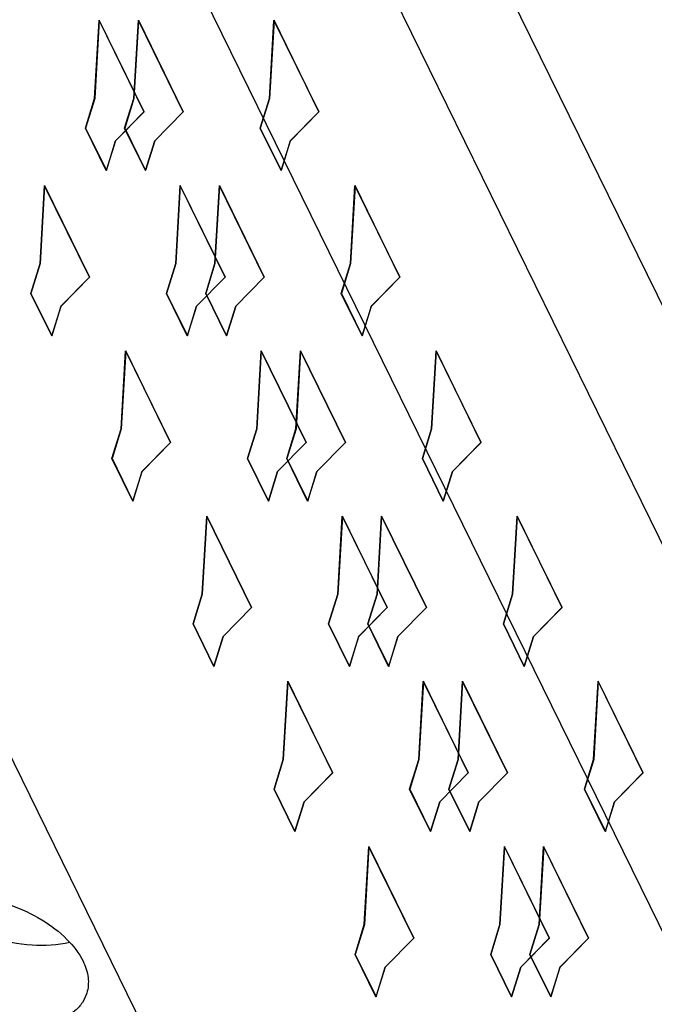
# Model space of a CAD drawing. Header units: millimetres. Extents: x 0 to 420, y 0 to 297.
# Tile 58 of 124: x 189.6 to 193.78, y 46.43 to 52.91. Entities that reach past the tile are written whole.
import ezdxf

# ---------------------------------------------------------------- set-up
doc = ezdxf.new("R2010")
doc.units = ezdxf.units.MM
doc.header["$LTSCALE"] = 23.1
doc.layers.get('0').update_dxf_attribs({"linetype": 'CONTINUOUS'})
doc.layers.add('INTFCLR_139', color=7, linetype='CONTINUOUS')

msp = doc.modelspace()

# ---------------------------------------------------------------- linework, layer by layer
at = {"color": 9, "linetype": 'CONTINUOUS'}
for p, q in [((202.72986, 32.90243), (189.34398, 60.17999)), ((202.14934, 32.51402), (188.76344, 59.79161))]:
    msp.add_line(p, q, dxfattribs=at)
at = {"color": 7, "linetype": 'CONTINUOUS'}
for p, q in [((199.38468, 35.59854), (189.77586, 55.17925)), ((188.33557, 50.51846), (197.94439, 30.93774))]:
    msp.add_line(p, q, dxfattribs=at)
for points, knots in [([(188.68275, 46.92146), (188.68942, 46.94307), (188.70986, 46.98561), (188.77739, 47.06166), (188.90833, 47.12929), (189.10071, 47.16078), (189.31883, 47.14704), (189.54122, 47.08923), (189.74576, 46.99314), (189.91189, 46.86875), (189.99348, 46.76461), (190.01974, 46.7111)], [0, 0, 0, 0, 0.0431922, 0.0886677, 0.1921566, 0.316387, 0.4574241, 0.6064368, 0.7527202, 0.8861677, 1, 1, 1, 1]), ([(188.96488, 47.13422), (189.02122, 47.07345), (189.16316, 46.96648), (189.40996, 46.86002), (189.67379, 46.80885), (189.85126, 46.81729), (189.932, 46.83574)], [0, 0, 0, 0, 0.2370078, 0.5000835, 0.7631094, 1, 1, 1, 1]), ([(190.04422, 46.50073), (190.03754, 46.47912), (190.01711, 46.43658), (189.94957, 46.36053), (189.81864, 46.2929), (189.62625, 46.26141), (189.40813, 46.27515), (189.18575, 46.33296), (188.98121, 46.42905), (188.81507, 46.55344), (188.73349, 46.65758), (188.70723, 46.7111)], [0, 0, 0, 0, 0.0431922, 0.0886677, 0.1921566, 0.316387, 0.4574241, 0.6064368, 0.7527202, 0.8861677, 1, 1, 1, 1]), ([(190.01974, 46.7111), (190.0364, 46.67715), (190.05972, 46.60749), (190.05428, 46.5333), (190.04422, 46.50073)], [0, 0, 0, 0, 0.5258845, 1, 1, 1, 1])]:
    msp.add_open_spline(points, degree=3, knots=knots, dxfattribs=at)
at = {"layer": 'INTFCLR_139', "color": 7, "linetype": 'CONTINUOUS'}
for p, q in [((190.09604, 52.39109), (190.12564, 52.90391)), ((190.12617, 52.90509), (190.0965, 52.39109)), ((190.12564, 52.90391), (190.42105, 52.30193)), ((190.42195, 52.30237), (190.12617, 52.90509)), ((190.35439, 52.39109), (190.38407, 52.90509)), ((190.38446, 52.90391), (190.35485, 52.39109)), ((190.38407, 52.90509), (190.67984, 52.30237)), ((190.67987, 52.30193), (190.38446, 52.90391)), ((191.24736, 52.39109), (191.27697, 52.90391)), ((191.2775, 52.90509), (191.24782, 52.39109)), ((191.27697, 52.90391), (191.57238, 52.30193)), ((191.57327, 52.30237), (191.2775, 52.90509)), ((190.03552, 52.19526), (190.09604, 52.39109)), ((190.0965, 52.39109), (190.03598, 52.19526)), ((190.29388, 52.19526), (190.35439, 52.39109)), ((190.35485, 52.39109), (190.29434, 52.19526)), ((191.18684, 52.19526), (191.24736, 52.39109)), ((191.24782, 52.39109), (191.18731, 52.19526)), ((190.42105, 52.30193), (190.2333, 52.11137)), ((190.23376, 52.11137), (190.42195, 52.30237)), ((190.67984, 52.30237), (190.49166, 52.11137)), ((190.49212, 52.11137), (190.67987, 52.30193)), ((191.57238, 52.30193), (191.38463, 52.11137)), ((191.38509, 52.11137), (191.57327, 52.30237)), ((190.17279, 51.91554), (190.03552, 52.19526)), ((190.03598, 52.19526), (190.17325, 51.91554)), ((190.43114, 51.91554), (190.29388, 52.19526)), ((190.29434, 52.19526), (190.43161, 51.91554)), ((191.32411, 51.91554), (191.18684, 52.19526)), ((191.18731, 52.19526), (191.32457, 51.91554)), ((190.2333, 52.11137), (190.17279, 51.91554)), ((190.17325, 51.91554), (190.23376, 52.11137)), ((190.49166, 52.11137), (190.43114, 51.91554)), ((190.43161, 51.91554), (190.49212, 52.11137)), ((191.38463, 52.11137), (191.32411, 51.91554)), ((191.32457, 51.91554), (191.38509, 52.11137)), ((189.73689, 51.30328), (189.76657, 51.81727)), ((189.76696, 51.81609), (189.73735, 51.30328)), ((189.76657, 51.81727), (190.06234, 51.21455)), ((190.06237, 51.21411), (189.76696, 51.81609)), ((190.62986, 51.30328), (190.65947, 51.81609)), ((190.66, 51.81727), (190.63032, 51.30328)), ((190.65947, 51.81609), (190.95488, 51.21411)), ((190.95577, 51.21455), (190.66, 51.81727)), ((190.88822, 51.30328), (190.91789, 51.81727)), ((190.91829, 51.81609), (190.88868, 51.30328)), ((190.91789, 51.81727), (191.21367, 51.21455)), ((191.2137, 51.21411), (190.91829, 51.81609)), ((191.78118, 51.30328), (191.81079, 51.81609)), ((191.81132, 51.81727), (191.78165, 51.30328)), ((191.81079, 51.81609), (192.1062, 51.21411)), ((192.1071, 51.21455), (191.81132, 51.81727)), ((189.67637, 51.10744), (189.73689, 51.30328)), ((189.73735, 51.30328), (189.67683, 51.10744)), ((190.56934, 51.10744), (190.62986, 51.30328)), ((190.63032, 51.30328), (190.5698, 51.10744)), ((190.8277, 51.10744), (190.88822, 51.30328)), ((190.88868, 51.30328), (190.82816, 51.10744)), ((191.72067, 51.10744), (191.78118, 51.30328)), ((191.78165, 51.30328), (191.72113, 51.10744)), ((190.06234, 51.21455), (189.87416, 51.02355)), ((189.87462, 51.02355), (190.06237, 51.21411)), ((190.95488, 51.21411), (190.76713, 51.02355)), ((190.76759, 51.02355), (190.95577, 51.21455)), ((191.21367, 51.21455), (191.02548, 51.02355)), ((191.02595, 51.02355), (191.2137, 51.21411)), ((192.1062, 51.21411), (191.91845, 51.02355)), ((191.91891, 51.02355), (192.1071, 51.21455)), ((189.81364, 50.82772), (189.67637, 51.10744)), ((189.67683, 51.10744), (189.8141, 50.82772)), ((190.70661, 50.82772), (190.56934, 51.10744)), ((190.5698, 51.10744), (190.70707, 50.82772)), ((190.96497, 50.82772), (190.8277, 51.10744)), ((190.82816, 51.10744), (190.96543, 50.82772)), ((191.85794, 50.82772), (191.72067, 51.10744)), ((191.72113, 51.10744), (191.8584, 50.82772)), ((189.87416, 51.02355), (189.81364, 50.82772)), ((189.8141, 50.82772), (189.87462, 51.02355)), ((190.76713, 51.02355), (190.70661, 50.82772)), ((190.70707, 50.82772), (190.76759, 51.02355)), ((191.02548, 51.02355), (190.96497, 50.82772)), ((190.96543, 50.82772), (191.02595, 51.02355)), ((191.91845, 51.02355), (191.85794, 50.82772)), ((191.8584, 50.82772), (191.91891, 51.02355)), ((190.27071, 50.21546), (190.30039, 50.72945)), ((190.30078, 50.72827), (190.27117, 50.21546)), ((190.30039, 50.72945), (190.59616, 50.12673)), ((190.59619, 50.12629), (190.30078, 50.72827)), ((191.16368, 50.21546), (191.19329, 50.72827)), ((191.19382, 50.72945), (191.16414, 50.21546)), ((191.19329, 50.72827), (191.4887, 50.12629)), ((191.48959, 50.12673), (191.19382, 50.72945)), ((191.42204, 50.21546), (191.45172, 50.72945)), ((191.45211, 50.72827), (191.4225, 50.21546)), ((191.45172, 50.72945), (191.74749, 50.12673)), ((191.74752, 50.12629), (191.45211, 50.72827)), ((192.31501, 50.21546), (192.34462, 50.72827)), ((192.34515, 50.72945), (192.31547, 50.21546)), ((192.34462, 50.72827), (192.64003, 50.12629)), ((192.64092, 50.12673), (192.34515, 50.72945)), ((190.2102, 50.01963), (190.27071, 50.21546)), ((190.27117, 50.21546), (190.21066, 50.01963)), ((191.10317, 50.01963), (191.16368, 50.21546)), ((191.16414, 50.21546), (191.10363, 50.01963)), ((191.36152, 50.01963), (191.42204, 50.21546)), ((191.4225, 50.21546), (191.36198, 50.01963)), ((192.25449, 50.01963), (192.31501, 50.21546)), ((192.31547, 50.21546), (192.25495, 50.01963)), ((190.59616, 50.12673), (190.40798, 49.93573)), ((190.40844, 49.93573), (190.59619, 50.12629)), ((191.4887, 50.12629), (191.30095, 49.93573)), ((191.30141, 49.93573), (191.48959, 50.12673)), ((191.74749, 50.12673), (191.55931, 49.93573)), ((191.55977, 49.93573), (191.74752, 50.12629)), ((192.64003, 50.12629), (192.45228, 49.93573)), ((192.45274, 49.93573), (192.64092, 50.12673)), ((190.34747, 49.7399), (190.2102, 50.01963)), ((190.21066, 50.01963), (190.34793, 49.7399)), ((191.24043, 49.7399), (191.10317, 50.01963)), ((191.10363, 50.01963), (191.24089, 49.7399)), ((191.49879, 49.7399), (191.36152, 50.01963)), ((191.36198, 50.01963), (191.49925, 49.7399)), ((192.39176, 49.7399), (192.25449, 50.01963)), ((192.25495, 50.01963), (192.39222, 49.7399)), ((190.40798, 49.93573), (190.34747, 49.7399)), ((190.34793, 49.7399), (190.40844, 49.93573)), ((191.30095, 49.93573), (191.24043, 49.7399)), ((191.24089, 49.7399), (191.30141, 49.93573)), ((191.55931, 49.93573), (191.49879, 49.7399)), ((191.49925, 49.7399), (191.55977, 49.93573)), ((192.45228, 49.93573), (192.39176, 49.7399)), ((192.39222, 49.7399), (192.45274, 49.93573)), ((190.80454, 49.12764), (190.83421, 49.64164)), ((190.83461, 49.64046), (190.805, 49.12764)), ((190.83421, 49.64164), (191.12999, 49.03891)), ((191.13002, 49.03848), (190.83461, 49.64046)), ((191.6975, 49.12764), (191.72711, 49.64046)), ((191.72764, 49.64164), (191.69797, 49.12764)), ((191.72711, 49.64046), (192.02252, 49.03848)), ((192.02342, 49.03891), (191.72764, 49.64164)), ((191.95586, 49.12764), (191.98554, 49.64164)), ((191.98593, 49.64046), (191.95632, 49.12764)), ((191.98554, 49.64164), (192.28131, 49.03891)), ((192.28134, 49.03848), (191.98593, 49.64046)), ((192.84883, 49.12764), (192.87844, 49.64046)), ((192.87897, 49.64164), (192.84929, 49.12764)), ((192.87844, 49.64046), (193.17385, 49.03848)), ((193.17474, 49.03891), (192.87897, 49.64164)), ((190.74402, 48.93181), (190.80454, 49.12764)), ((190.805, 49.12764), (190.74448, 48.93181)), ((191.63699, 48.93181), (191.6975, 49.12764)), ((191.69797, 49.12764), (191.63745, 48.93181)), ((191.89535, 48.93181), (191.95586, 49.12764)), ((191.95632, 49.12764), (191.89581, 48.93181)), ((192.78831, 48.93181), (192.84883, 49.12764)), ((192.84929, 49.12764), (192.78878, 48.93181)), ((191.12999, 49.03891), (190.94181, 48.84792)), ((190.94227, 48.84792), (191.13002, 49.03848)), ((192.02252, 49.03848), (191.83477, 48.84792)), ((191.83523, 48.84792), (192.02342, 49.03891)), ((192.28131, 49.03891), (192.09313, 48.84792)), ((192.09359, 48.84792), (192.28134, 49.03848)), ((193.17385, 49.03848), (192.9861, 48.84792)), ((192.98656, 48.84792), (193.17474, 49.03891)), ((190.88129, 48.65208), (190.74402, 48.93181)), ((190.74448, 48.93181), (190.88175, 48.65208)), ((191.77426, 48.65208), (191.63699, 48.93181)), ((191.63745, 48.93181), (191.77472, 48.65208)), ((192.03261, 48.65208), (191.89535, 48.93181)), ((191.89581, 48.93181), (192.03308, 48.65208)), ((192.92558, 48.65208), (192.78831, 48.93181)), ((192.78878, 48.93181), (192.92604, 48.65208)), ((190.94181, 48.84792), (190.88129, 48.65208)), ((190.88175, 48.65208), (190.94227, 48.84792)), ((191.83477, 48.84792), (191.77426, 48.65208)), ((191.77472, 48.65208), (191.83523, 48.84792)), ((192.09313, 48.84792), (192.03261, 48.65208)), ((192.03308, 48.65208), (192.09359, 48.84792)), ((192.9861, 48.84792), (192.92558, 48.65208)), ((192.92604, 48.65208), (192.98656, 48.84792)), ((191.33836, 48.03982), (191.36804, 48.55382)), ((191.36843, 48.55264), (191.33882, 48.03982)), ((191.36804, 48.55382), (191.66381, 47.9511)), ((191.66384, 47.95066), (191.36843, 48.55264)), ((192.23133, 48.03982), (192.26094, 48.55264)), ((192.26147, 48.55382), (192.23179, 48.03982)), ((192.26094, 48.55264), (192.55635, 47.95066)), ((192.55724, 47.9511), (192.26147, 48.55382)), ((192.48969, 48.03982), (192.51936, 48.55382)), ((192.51976, 48.55264), (192.49015, 48.03982)), ((192.51936, 48.55382), (192.81514, 47.9511)), ((192.81517, 47.95066), (192.51976, 48.55264)), ((193.38265, 48.03982), (193.41226, 48.55264)), ((193.41279, 48.55382), (193.38311, 48.03982)), ((193.41226, 48.55264), (193.70767, 47.95066)), ((193.70857, 47.9511), (193.41279, 48.55382)), ((191.27784, 47.84399), (191.33836, 48.03982)), ((191.33882, 48.03982), (191.2783, 47.84399)), ((192.17081, 47.84399), (192.23133, 48.03982)), ((192.23179, 48.03982), (192.17127, 47.84399)), ((192.42917, 47.84399), (192.48969, 48.03982)), ((192.49015, 48.03982), (192.42963, 47.84399)), ((193.32214, 47.84399), (193.38265, 48.03982)), ((193.38311, 48.03982), (193.3226, 47.84399)), ((191.66381, 47.9511), (191.47563, 47.7601)), ((191.47609, 47.7601), (191.66384, 47.95066)), ((192.55635, 47.95066), (192.3686, 47.7601)), ((192.36906, 47.7601), (192.55724, 47.9511)), ((192.81514, 47.9511), (192.62695, 47.7601)), ((192.62742, 47.7601), (192.81517, 47.95066)), ((193.70767, 47.95066), (193.51992, 47.7601)), ((193.52038, 47.7601), (193.70857, 47.9511)), ((191.41511, 47.56427), (191.27784, 47.84399)), ((191.2783, 47.84399), (191.41557, 47.56427)), ((192.30808, 47.56427), (192.17081, 47.84399)), ((192.17127, 47.84399), (192.30854, 47.56427)), ((192.56644, 47.56427), (192.42917, 47.84399)), ((192.42963, 47.84399), (192.5669, 47.56427)), ((193.45941, 47.56427), (193.32214, 47.84399)), ((193.3226, 47.84399), (193.45987, 47.56427)), ((191.47563, 47.7601), (191.41511, 47.56427)), ((191.41557, 47.56427), (191.47609, 47.7601)), ((192.3686, 47.7601), (192.30808, 47.56427)), ((192.30854, 47.56427), (192.36906, 47.7601)), ((192.62695, 47.7601), (192.56644, 47.56427)), ((192.5669, 47.56427), (192.62742, 47.7601)), ((193.51992, 47.7601), (193.45941, 47.56427)), ((193.45987, 47.56427), (193.52038, 47.7601)), ((191.87218, 46.95201), (191.90186, 47.466)), ((191.90225, 47.46482), (191.87264, 46.95201)), ((191.90186, 47.466), (192.19763, 46.86328)), ((192.19766, 46.86284), (191.90225, 47.46482)), ((192.76515, 46.95201), (192.79476, 47.46482)), ((192.79529, 47.466), (192.76561, 46.95201)), ((192.79476, 47.46482), (193.09017, 46.86284)), ((193.09106, 46.86328), (192.79529, 47.466)), ((193.02351, 46.95201), (193.05319, 47.466)), ((193.05358, 47.46482), (193.02397, 46.95201)), ((193.05319, 47.466), (193.34896, 46.86328)), ((193.34899, 46.86284), (193.05358, 47.46482)), ((191.81167, 46.75617), (191.87218, 46.95201)), ((191.87264, 46.95201), (191.81213, 46.75617)), ((192.70463, 46.75617), (192.76515, 46.95201)), ((192.76561, 46.95201), (192.7051, 46.75617)), ((192.96299, 46.75617), (193.02351, 46.95201)), ((193.02397, 46.95201), (192.96345, 46.75617)), ((192.19763, 46.86328), (192.00945, 46.67228)), ((192.00991, 46.67228), (192.19766, 46.86284)), ((193.09017, 46.86284), (192.90242, 46.67228)), ((192.90288, 46.67228), (193.09106, 46.86328)), ((193.34896, 46.86328), (193.16078, 46.67228)), ((193.16124, 46.67228), (193.34899, 46.86284)), ((191.94894, 46.47645), (191.81167, 46.75617)), ((191.81213, 46.75617), (191.9494, 46.47645)), ((192.8419, 46.47645), (192.70463, 46.75617)), ((192.7051, 46.75617), (192.84236, 46.47645)), ((193.10026, 46.47645), (192.96299, 46.75617)), ((192.96345, 46.75617), (193.10072, 46.47645)), ((192.00945, 46.67228), (191.94894, 46.47645)), ((191.9494, 46.47645), (192.00991, 46.67228)), ((192.90242, 46.67228), (192.8419, 46.47645)), ((192.84236, 46.47645), (192.90288, 46.67228)), ((193.16078, 46.67228), (193.10026, 46.47645)), ((193.10072, 46.47645), (193.16124, 46.67228))]:
    msp.add_line(p, q, dxfattribs=at)

doc.saveas('drawing.dxf')
